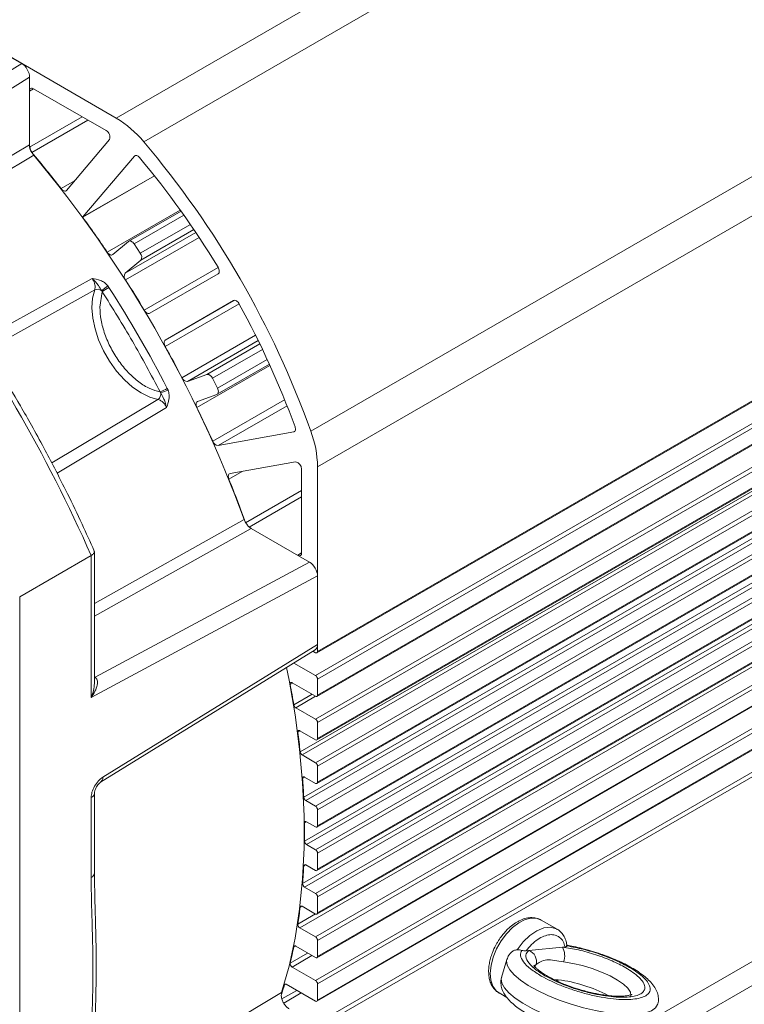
# Model space of a CAD drawing. Header units: inches. Extents: x -2985 to 8431, y -15940 to -4411.
# Tile 12 of 16: x 455 to 545, y -15641 to -15518. Entities that reach past the tile are written whole.
import ezdxf

# ---------------------------------------------------------------- set-up
doc = ezdxf.new("R2010")
doc.units = ezdxf.units.IN
doc.header["$MEASUREMENT"] = 0

msp = doc.modelspace()

# ---------------------------------------------------------------- linework, layer by layer
at = {"color": 8, "linetype": 'Continuous', "lineweight": 15}
for p, q in [((604.0856, -15451.5906), (466.9776, -15530.7218)), ((456.6846, -15527.0679), (456.1893, -15527.3537)), ((456.1893, -15534.3383), (462.7356, -15530.5602)), ((463.4379, -15530.9655), (456.4535, -15534.9965)), ((436.938, -15545.4781), (456.1893, -15534.0436)), ((456.7131, -15535.354), (438.3145, -15546.2725)), ((469.2448, -15535.4618), (469.3875, -15535.3794)), ((462.8226, -15543.0692), (471.7461, -15537.919)), ((471.7416, -15537.9134), (462.8344, -15543.0541)), ((460.1181, -15539.5246), (461.7852, -15538.5624)), ((588.2653, -15541.711), (492.075, -15597.2267)), ((465.8637, -15547.4405), (474.9638, -15542.1884)), ((469.2136, -15546.4182), (475.4232, -15542.8344)), ((476.2222, -15543.9814), (469.9808, -15547.5836)), ((589.2915, -15543.9771), (491.8275, -15600.228)), ((492.075, -15600.6566), (589.6114, -15544.364)), ((476.9058, -15544.9874), (468.0854, -15550.0781)), ((477.3235, -15545.6137), (468.1474, -15550.9097)), ((470.0515, -15548.4287), (476.656, -15544.617)), ((591.0593, -15545.5291), (492.075, -15602.6574)), ((593.8701, -15546.7652), (491.8275, -15605.6586)), ((492.075, -15606.0873), (594.5418, -15546.949)), ((489.9127, -15609.7359), (598.0301, -15547.3365)), ((490.158, -15610.1258), (599.0318, -15547.2898)), ((597.3585, -15547.3242), (492.075, -15608.0881)), ((470.4796, -15554.6754), (479.697, -15549.3556)), ((450.0443, -15558.4293), (463.9763, -15550.71)), ((450.8311, -15559.6563), (464.3035, -15552.1455)), ((482.3019, -15553.8671), (473.0844, -15559.1869)), ((481.6518, -15553.4572), (473.0944, -15558.3961)), ((475.1795, -15563.0896), (484.3551, -15557.794)), ((475.8686, -15563.5589), (484.6885, -15558.4686)), ((484.8833, -15558.8681), (478.2792, -15562.6795)), ((478.9757, -15563.1632), (485.2166, -15559.5612)), ((486.1414, -15561.5505), (477.0421, -15566.8021)), ((485.8104, -15560.8267), (479.6013, -15564.4103)), ((472.1869, -15565.8), (458.9449, -15573.7069)), ((479.0057, -15571.0128), (487.9755, -15565.8359)), ((479.683, -15571.5547), (488.2779, -15566.5943)), ((473.2663, -15566.8009), (459.6131, -15575.0019)), ((489.2462, -15569.7764), (489.1038, -15569.8586)), ((482.6964, -15574.7718), (481.025, -15575.7364)), ((483.1144, -15581.1746), (490.0951, -15577.1457)), ((490.0951, -15577.9563), (483.5523, -15581.7324)), ((464.2715, -15591.2417), (482.9346, -15580.771)), ((483.8075, -15581.8797), (464.2715, -15592.8303)), ((489.6001, -15585.2229), (490.0951, -15584.9372)), ((629.678, -15587.72), (533.9453, -15642.9717)), ((464.2715, -15600.3984), (464.3391, -15600.4375)), ((464.2715, -15600.4684), (464.3391, -15600.4375)), ((488.9726, -15601.1527), (488.6666, -15601.3293)), ((489.1125, -15603.8645), (491.3918, -15602.5489)), ((489.3547, -15604.2315), (491.8309, -15602.8023)), ((489.9074, -15607.1229), (489.6195, -15607.289)), ((490.4832, -15612.8859), (490.2136, -15613.0415)), ((490.7101, -15618.4475), (490.4587, -15618.5926)), ((490.5918, -15623.8103), (490.3589, -15623.9447)), ((490.1256, -15628.9739), (489.9127, -15629.0968)), ((489.6195, -15631.2054), (491.8079, -15629.9424)), ((489.3041, -15633.9341), (489.1125, -15634.0446)), ((488.6666, -15636.065), (490.8367, -15634.8126)), ((488.9071, -15636.5571), (491.3832, -15635.128)), ((488.1133, -15638.6827), (487.9445, -15638.7802)), ((522.0765, -15638.1431), (521.5818, -15638.1432)), ((522.0765, -15638.1431), (522.0038, -15638.3534)), ((464.2715, -15653.5697), (487.6017, -15639.7552)), ((487.6412, -15640.5326), (489.4897, -15639.4658)), ((487.8634, -15641.0503), (490.0492, -15639.7887))]:
    msp.add_line(p, q, dxfattribs=at)
at = {"color": 7, "linetype": 'Continuous', "lineweight": 15}
for p, q in [((608.0099, -15454.2536), (470.4069, -15533.6705)), ((628.8385, -15490.3299), (491.2356, -15569.7468)), ((492.075, -15574.1918), (629.678, -15494.7749)), ((447.0323, -15519.2105), (466.9776, -15530.7218)), ((447.7754, -15519.6393), (455.1988, -15523.9237)), ((455.1988, -15523.9237), (427.9705, -15540.7757)), ((430.3774, -15541.614), (456.1893, -15525.6387)), ((456.1893, -15534.0436), (456.1893, -15525.6387)), ((465.723, -15532.2844), (456.6843, -15527.0677)), ((629.4305, -15531.6724), (491.8275, -15611.0893)), ((492.075, -15611.518), (629.678, -15532.1011)), ((460.7913, -15539.7396), (466.137, -15533.4083)), ((456.1893, -15534.0438), (456.1893, -15534.3383)), ((492.0025, -15613.679), (629.6054, -15534.2621)), ((629.678, -15534.1018), (492.075, -15613.5187)), ((469.2448, -15535.4618), (462.8344, -15543.0541)), ((490.3589, -15615.4032), (627.9619, -15535.9863)), ((490.606, -15615.815), (628.209, -15536.3981)), ((629.4305, -15537.1031), (491.8275, -15616.52)), ((471.7536, -15537.9284), (462.8053, -15543.0929)), ((492.075, -15616.9486), (629.678, -15537.5317)), ((629.678, -15539.5325), (492.075, -15618.9494)), ((492.0025, -15619.1097), (629.6054, -15539.6928)), ((490.4587, -15620.8704), (628.0617, -15541.4535)), ((490.7062, -15621.3035), (628.3091, -15541.8866)), ((492.0025, -15597.387), (588.2751, -15541.8237)), ((462.8053, -15543.0929), (462.8226, -15543.0692)), ((475.0574, -15542.3192), (468.5509, -15546.0744)), ((629.4305, -15542.5337), (491.8275, -15621.9506)), ((492.075, -15622.3793), (629.678, -15542.9624)), ((492.0025, -15624.5404), (629.6054, -15545.1235)), ((492.0025, -15602.8177), (591.1556, -15545.592)), ((629.678, -15544.9632), (492.075, -15624.3801)), ((466.5511, -15547.7474), (468.5172, -15546.098)), ((469.2136, -15546.4182), (469.9808, -15547.5836)), ((490.2136, -15626.1386), (627.8165, -15546.7217)), ((490.4601, -15626.5921), (628.0631, -15547.1752)), ((629.4305, -15547.9644), (491.8275, -15627.3813)), ((492.0025, -15608.2484), (597.5563, -15547.3285)), ((470.0515, -15548.4287), (468.0854, -15550.0781)), ((492.075, -15627.81), (629.678, -15548.3931)), ((471.1694, -15555.0619), (479.6846, -15550.1421)), ((492.0025, -15629.971), (629.6054, -15550.5541)), ((629.678, -15550.3938), (492.075, -15629.8107)), ((466.0781, -15551.8285), (465.9332, -15551.63)), ((464.9462, -15554.3051), (465.2455, -15552.3744)), ((465.1836, -15552.2479), (465.2455, -15552.3744)), ((489.8637, -15631.6786), (627.4667, -15552.2617)), ((481.6096, -15553.4763), (473.0944, -15558.3961)), ((629.4305, -15553.3951), (491.8275, -15632.812)), ((492.075, -15633.2406), (629.678, -15553.8237)), ((492.0025, -15635.4017), (629.6054, -15555.9848)), ((629.678, -15555.8245), (492.075, -15635.2414)), ((629.4305, -15558.8257), (491.8275, -15638.2426)), ((492.075, -15638.6713), (629.678, -15559.2544)), ((479.5677, -15565.1565), (486.0738, -15561.4015)), ((492.0025, -15640.8324), (629.6054, -15561.4155)), ((629.678, -15561.2552), (492.075, -15640.6721)), ((475.8686, -15563.5589), (478.2792, -15562.6795)), ((478.9757, -15563.1632), (479.6013, -15564.4103)), ((472.4597, -15564.8698), (472.5383, -15564.9867)), ((473.4482, -15564.6464), (473.3488, -15564.4216)), ((479.5306, -15565.1738), (477.1199, -15566.0531)), ((629.4305, -15564.2564), (491.8275, -15643.6733)), ((492.075, -15644.102), (629.678, -15564.6851)), ((479.683, -15571.5547), (489.1038, -15569.8586)), ((489.3287, -15573.5777), (481.1753, -15575.0456)), ((490.0951, -15584.9369), (490.0951, -15574.498)), ((492.075, -15574.1918), (492.075, -15597.2267)), ((483.5523, -15581.7324), (483.8073, -15581.8796)), ((491.085, -15586.0799), (483.8075, -15581.8797)), ((464.2715, -15601.1983), (464.2715, -15584.7912)), ((454.9519, -15590.4006), (463.8614, -15585.2585)), ((463.8614, -15585.2585), (463.8614, -15602.9407)), ((491.085, -15586.0799), (464.3391, -15600.4375)), ((463.8614, -15602.9407), (492.075, -15587.7952)), ((492.075, -15587.7952), (492.075, -15596.3686)), ((454.9519, -15590.4006), (454.9519, -15693.779)), ((628.8385, -15591.1961), (491.2356, -15670.613)), ((465.0401, -15613.5247), (491.7966, -15597.0033)), ((492.075, -15596.3686), (465.2945, -15612.9048)), ((491.8275, -15597.3697), (491.5047, -15597.1834)), ((489.1122, -15598.6608), (491.8275, -15600.228)), ((492.075, -15600.6566), (492.075, -15602.6574)), ((491.8275, -15602.8004), (488.9071, -15601.1149)), ((489.3547, -15604.2315), (491.8275, -15605.6586)), ((491.8275, -15608.2311), (489.8637, -15607.0977)), ((492.075, -15606.0873), (492.075, -15608.0881)), ((490.158, -15610.1258), (491.8275, -15611.0893)), ((492.075, -15611.518), (492.075, -15613.5187)), ((491.8275, -15613.6617), (490.4601, -15612.8725)), ((463.8614, -15615.4459), (463.8614, -15625.397)), ((464.2715, -15624.8256), (464.2715, -15614.8745)), ((490.606, -15615.815), (491.8275, -15616.52)), ((492.075, -15616.9486), (492.075, -15618.9494)), ((491.8275, -15619.0924), (490.7062, -15618.4452)), ((490.7062, -15621.3035), (491.8275, -15621.9506)), ((492.075, -15622.3793), (492.075, -15624.3801)), ((491.8275, -15624.5231), (490.606, -15623.8181)), ((490.4601, -15626.5921), (491.8275, -15627.3813)), ((492.075, -15627.81), (492.075, -15629.8107)), ((491.8275, -15629.9537), (490.158, -15628.9902)), ((489.8637, -15631.6786), (491.8275, -15632.812)), ((521.9229, -15631.8445), (519.943, -15630.7018)), ((491.8275, -15635.3844), (489.3547, -15633.9572)), ((492.075, -15633.2406), (492.075, -15635.2414)), ((518.4085, -15634.4935), (522.5996, -15634.08)), ((522.5996, -15634.08), (522.9318, -15634.0473)), ((518.0763, -15634.5262), (518.4085, -15634.4935)), ((488.9071, -15636.5571), (491.8275, -15638.2426)), ((515.681, -15635.6264), (515.0179, -15637.8575)), ((491.8275, -15640.8151), (488.1821, -15638.7112)), ((492.075, -15638.6713), (492.075, -15640.6721)), ((514.6944, -15639.7959), (515.688, -15640.3694)), ((514.6944, -15639.7959), (514.754, -15639.8288))]:
    msp.add_line(p, q, dxfattribs=at)
at = {"color": 7, "linetype": 'Continuous', "lineweight": 15, "flags": 128}
for points in [[(469.2448, -15535.4618), (469.3018, -15535.4121), (469.371, -15535.3829), (469.45, -15535.3753), (469.5361, -15535.3895), (469.6264, -15535.425), (469.7178, -15535.4806), (469.8072, -15535.5545), (469.8916, -15535.644)], [(460.7913, -15539.7396), (460.7317, -15539.7909), (460.6589, -15539.8199), (460.5757, -15539.8255), (460.4852, -15539.8074), (460.3907, -15539.7664), (460.2957, -15539.7039), (460.2037, -15539.6223), (460.1181, -15539.5246)], [(468.5172, -15546.098), (468.5856, -15546.058), (468.6661, -15546.0419), (468.7557, -15546.0504), (468.8508, -15546.0831), (468.9478, -15546.1387), (469.043, -15546.2152), (469.1328, -15546.3096), (469.2136, -15546.4182)], [(466.5511, -15547.7474), (466.4838, -15547.787), (466.4047, -15547.8033), (466.3168, -15547.7959), (466.2233, -15547.7649), (466.1277, -15547.7115), (466.0336, -15547.6377), (465.9444, -15547.5462), (465.8637, -15547.4405)], [(479.6704, -15549.3097), (479.7363, -15549.4338), (479.7861, -15549.562), (479.8175, -15549.6892), (479.8295, -15549.8101), (479.8215, -15549.92), (479.7938, -15550.0144), (479.7476, -15550.0894), (479.6846, -15550.1421)], [(464.3035, -15552.1455), (464.0393, -15553.1865), (463.9565, -15554.3669), (464.0576, -15555.6517), (464.3396, -15557.0025), (464.7941, -15558.3793), (465.4076, -15559.7411), (466.1619, -15561.0475), (467.0345, -15562.2596), (467.9995, -15563.3415), (469.0282, -15564.2609), (470.09, -15564.9905), (471.1535, -15565.5087), (472.1869, -15565.8)], [(481.6096, -15553.4763), (481.6867, -15553.4481), (481.7748, -15553.4456), (481.8703, -15553.4687), (481.9695, -15553.5167), (482.0683, -15553.5875), (482.1627, -15553.6784), (482.2488, -15553.7855), (482.3233, -15553.9047)], [(471.1694, -15555.0619), (471.0958, -15555.0894), (471.0121, -15555.0935), (470.9212, -15555.0739), (470.8265, -15555.0314), (470.7316, -15554.9676), (470.6399, -15554.8849), (470.5549, -15554.7862), (470.4796, -15554.6754)], [(473.0844, -15559.1869), (473.026, -15559.0663), (472.9831, -15558.9434), (472.9572, -15558.8226), (472.9494, -15558.7084), (472.96, -15558.6052), (472.9884, -15558.5166), (473.0338, -15558.4461), (473.0944, -15558.3961)], [(479.6013, -15564.4103), (479.655, -15564.5346), (479.6919, -15564.6595), (479.7105, -15564.7803), (479.7102, -15564.8922), (479.691, -15564.9909), (479.6536, -15565.0727), (479.5994, -15565.1345), (479.5306, -15565.1738)], [(477.0421, -15566.8021), (476.9909, -15566.6793), (476.9563, -15566.5564), (476.9394, -15566.438), (476.9409, -15566.3284), (476.9608, -15566.2319), (476.9983, -15566.152), (477.052, -15566.0916), (477.1199, -15566.0531)], [(489.2692, -15569.2071), (489.3046, -15569.3249), (489.3239, -15569.4393), (489.3263, -15569.5463), (489.312, -15569.6423), (489.2812, -15569.724), (489.2351, -15569.7887), (489.1753, -15569.834), (489.1038, -15569.8586)], [(481.025, -15575.7364), (480.9832, -15575.6134), (480.9585, -15575.493), (480.9519, -15575.3794), (480.9636, -15575.277), (480.9932, -15575.1895), (481.0396, -15575.1202), (481.101, -15575.0717), (481.1753, -15575.0456)], [(487.6017, -15639.7552), (488.5317, -15636.4395), (489.279, -15632.9657), (489.8414, -15629.344), (490.2173, -15625.5853), (490.4055, -15621.7005), (490.4055, -15617.7011), (490.2173, -15613.5991), (489.8414, -15609.4065), (489.279, -15605.1356), (488.5317, -15600.7992), (488.2157, -15599.2144)], [(488.6666, -15601.3293), (488.6596, -15601.2613), (488.6652, -15601.2004), (488.6832, -15601.1497), (488.7125, -15601.1117), (488.7518, -15601.0885), (488.7989, -15601.0812), (488.8516, -15601.0901), (488.9071, -15601.1149)], [(489.6195, -15607.289), (489.6166, -15607.2256), (489.6252, -15607.1695), (489.645, -15607.1235), (489.6751, -15607.0896), (489.7139, -15607.0695), (489.7598, -15607.0641), (489.8105, -15607.0737), (489.8637, -15607.0977)], [(490.2136, -15613.0415), (490.2143, -15612.9827), (490.2256, -15612.9315), (490.247, -15612.89), (490.2775, -15612.86), (490.3158, -15612.8428), (490.3603, -15612.8392), (490.4091, -15612.8492), (490.4601, -15612.8725)], [(489.9127, -15629.0968), (489.9225, -15629.0524), (489.9398, -15629.0152), (489.9643, -15628.9864), (489.9949, -15628.9669), (490.0309, -15628.9574), (490.0709, -15628.9582), (490.1137, -15628.9692), (490.158, -15628.9902)], [(519.943, -15630.7018), (519.4437, -15630.507), (518.7397, -15630.4679)], [(489.1125, -15634.0446), (489.1246, -15634.005), (489.1434, -15633.9723), (489.1683, -15633.9474), (489.1987, -15633.9311), (489.2335, -15633.9239), (489.2719, -15633.9259), (489.3127, -15633.9371), (489.3547, -15633.9572)], [(487.9445, -15638.7802), (487.9586, -15638.7453), (487.9785, -15638.717), (488.0037, -15638.6959), (488.0335, -15638.6827), (488.0672, -15638.6775), (488.1038, -15638.6806), (488.1425, -15638.6919), (488.1821, -15638.7112)]]:
    msp.add_lwpolyline(points, dxfattribs=at)
at = {"color": 8, "linetype": 'Continuous', "lineweight": 15, "flags": 128}
for points in [[(518.7397, -15630.4679), (517.9692, -15630.6524), (517.1683, -15631.0518), (516.3744, -15631.6475), (515.6247, -15632.4116), (514.9542, -15633.3083), (514.3943, -15634.2958), (513.9711, -15635.3279), (513.7044, -15636.3562), (513.6067, -15637.3328), (513.6827, -15638.2119), (513.9286, -15638.9525), (514.333, -15639.5199), (514.6944, -15639.7959)], [(516.9596, -15634.4122), (517.7077, -15633.436), (518.5461, -15632.6275), (519.4272, -15632.0325), (520.301, -15631.6849), (521.1179, -15631.6043), (521.8316, -15631.7954), (521.9229, -15631.8445)], [(534.4694, -15641.2081), (534.4644, -15641.2247), (534.1932, -15641.659), (533.6829, -15642.0083), (532.9469, -15642.2634), (532.0045, -15642.4178), (530.8804, -15642.4673), (529.6041, -15642.4106), (528.2091, -15642.2493), (526.7318, -15641.9875), (525.2112, -15641.6321), (523.6869, -15641.1925), (522.199, -15640.6801), (520.7866, -15640.1084), (519.4865, -15639.4924), (518.3331, -15638.8483), (517.3563, -15638.1929), (516.582, -15637.5433), (516.0303, -15636.9168), (515.7158, -15636.3296), (515.6467, -15635.7972), (515.6812, -15635.6257)], [(519.0348, -15636.6274), (519.0503, -15636.5812), (519.3106, -15636.2502)], [(522.7396, -15635.9119), (523.9034, -15636.1024), (525.1143, -15636.386), (526.3236, -15636.7514), (527.4827, -15637.1838), (528.545, -15637.6658), (529.4677, -15638.1782), (530.2137, -15638.7001), (530.7531, -15639.2108), (531.0641, -15639.6896), (531.1342, -15640.1172), (531.116, -15640.2055)], [(515.0179, -15637.8575), (514.9836, -15638.0283), (515.0527, -15638.5607), (515.3672, -15639.1479), (515.9189, -15639.7745), (516.6932, -15640.424), (517.6699, -15641.0794), (518.8234, -15641.7235), (520.1235, -15642.3395), (521.5359, -15642.9112), (523.0238, -15643.4236), (524.548, -15643.8632), (526.0687, -15644.2186), (527.546, -15644.4804), (528.941, -15644.6417), (530.2173, -15644.6984), (531.3414, -15644.6489), (532.2838, -15644.4946), (533.0198, -15644.2394), (533.5301, -15643.8901), (533.8013, -15643.4558), (533.8057, -15643.4415)]]:
    msp.add_lwpolyline(points, dxfattribs=at)
at = {"color": 7, "linetype": 'Continuous', "lineweight": 15}
for centre, radius, start, end in [((456.4911, -15527.3047), 0.3057, 50.816432, 189.220286), ((460.0945, -15542.1954), 13.3798, 39.579129, 59.040065), ((465.3001, -15533.0783), 0.8996, 338.476818, 61.958509), ((457.2686, -15534.2872), 1.0805, 182.710138, 221.027981), ((380.4797, -15609.6408), 117.7216, 19.808938, 40.191073), ((345.3975, -15628.6222), 145.2556, 37.834668, 40.132565), ((339.0458, -15633.5672), 153.2691, 20.149286, 39.8507), ((384.2808, -15607.2367), 111.6007, 31.268954, 39.90432), ((339.7027, -15632.9408), 152.4037, 34.125812, 36.124305), ((463.0315, -15543.221), 0.2583, 139.741684, 143.981625), ((469.4622, -15548.0525), 0.6991, 327.445526, 42.123032), ((287.6677, -15663.2197), 192.6712, 23.868176, 36.13183), ((468.6661, -15550.4529), 0.6912, 147.157806, 221.363955), ((450.4798, -15533.6463), 23.7111, 308.324938, 310.672519), ((470.254, -15559.1059), 8.3904, 119.847868, 126.651241), ((334.8033, -15636.0155), 155.9504, 27.327823, 32.672189), ((337.0284, -15634.7216), 155.6169, 30.95602, 32.586925), ((464.6613, -15552.9035), 0.8382, 51.457796, 115.270496), ((384.4462, -15607.5595), 111.6188, 20.096459, 28.730939), ((337.0591, -15634.7245), 155.5917, 27.413097, 29.044297), ((478.3107, -15563.3775), 0.6987, 17.864616, 92.578773), ((475.834, -15562.869), 0.6907, 198.625225, 272.866575), ((471.7098, -15565.1113), 0.8379, 304.713779, 8.549442), ((469.1105, -15557.1204), 8.4423, 293.37334, 300.134834), ((481.1614, -15586.6587), 23.3245, 109.310564, 111.697032), ((339.7779, -15633.377), 152.5571, 24.12899, 25.873974), ((478.6897, -15574.4178), 13.3872, 0.967293, 20.421053), ((479.7457, -15570.7822), 0.7751, 197.310875, 265.364039), ((489.1963, -15574.4672), 0.8993, 358.03317, 81.533356), ((346.4488, -15630.5627), 145.3158, 19.868778, 22.165943), ((489.7933, -15584.9859), 0.3057, 230.813981, 9.222552), ((491.9241, -15597.2512), 0.1529, 230.81659, 9.220128), ((491.5377, -15600.681), 0.5378, 2.602286, 57.397222), ((376.8518, -15622.304), 113.765, 9.327933, 10.624328), ((491.9241, -15602.6819), 0.1529, 230.815434, 9.220545), ((489.6525, -15603.7715), 0.548, 189.768427, 237.080335), ((491.5377, -15606.1117), 0.5378, 2.602252, 57.397503), ((386.3, -15620.9076), 104.2132, 6.153927, 7.508887), ((491.9241, -15608.1126), 0.1529, 230.815685, 9.220294), ((490.4542, -15609.6672), 0.5459, 187.229569, 237.137933), ((491.5377, -15611.5424), 0.5378, 2.602139, 57.397616), ((395.9576, -15620.0289), 94.5146, 2.805282, 4.239687), ((491.9241, -15613.5432), 0.1529, 230.816273, 9.220445), ((490.8992, -15615.3591), 0.542, 184.663386, 237.257891), ((491.5377, -15616.9731), 0.5378, 2.602857, 57.396651), ((490.6096, -15618.5646), 0.1535, 51.036021, 190.535347), ((405.4654, -15619.7315), 85.0009, 359.232306, 0.767694), ((491.9241, -15618.9739), 0.1529, 230.815834, 9.220884), ((490.9949, -15620.8512), 0.5366, 182.046293, 237.44097), ((491.5377, -15622.4037), 0.5378, 2.602241, 57.397761), ((414.6257, -15620.028), 75.8344, 355.378232, 357.03946), ((490.5093, -15623.9337), 0.1508, 50.098495, 184.179215), ((491.9241, -15624.4046), 0.1529, 230.815033, 9.220206), ((490.743, -15626.1446), 0.5294, 179.349044, 237.702575), ((491.5377, -15627.8344), 0.5378, 2.602037, 57.397471), ((423.2401, -15620.9024), 67.1743, 351.177355, 352.993214), ((491.9241, -15629.8352), 0.1529, 230.817346, 9.219372), ((490.1393, -15631.2368), 0.5207, 176.546831, 238.045311), ((491.5377, -15633.2651), 0.5378, 2.602857, 57.396651), ((431.2007, -15622.3223), 59.0863, 346.550584, 348.557002), ((520.7135, -15635.1455), 2.1662, 339.279166, 29.462986), ((491.9241, -15635.2659), 0.1529, 230.815834, 9.220884), ((517.8949, -15635.8672), 1.4666, 344.859979, 69.498242), ((489.1739, -15636.1219), 0.5106, 173.609073, 238.483599), ((437.628, -15624.007), 52.4403, 342.256547, 343.637496), ((491.5377, -15638.6957), 0.5378, 2.602037, 57.397471), ((491.9241, -15640.6966), 0.1529, 230.817346, 9.219372)]:
    msp.add_arc(centre, radius, start, end, dxfattribs=at)
at = {"color": 8, "linetype": 'Continuous', "lineweight": 15}
for centre, radius, start, end in [((464.634, -15612.9954), 0.6667, 307.139618, 7.808514), ((463.5857, -15614.8157), 0.6879, 293.633433, 355.526098), ((463.571, -15624.7558), 0.7039, 294.363429, 354.30335), ((519.7666, -15656.2353), 18.2391, 62.150078, 82.724175)]:
    msp.add_arc(centre, radius, start, end, dxfattribs=at)
at = {"color": 7, "linetype": 'Continuous', "lineweight": 15}
for centre, major_axis, ratio, start_param, end_param in [((455.1988, -15525.067), (-0.7007, 1.2125), 0.57745275, 3.9266477, 5.49744403), ((491.085, -15587.2239), (-0.6994, 1.2133), 0.57745238, 3.92786674, 5.49866307), ((491.085, -15595.7972), (-0.6994, 1.2133), 0.57745238, 3.15906587, 3.92786674)]:
    msp.add_ellipse(centre, major_axis=major_axis, ratio=ratio, start_param=start_param, end_param=end_param, dxfattribs=at)
for points, knots in [([(456.7131, -15535.354), (456.62, -15535.2287), (456.4339, -15534.978), (456.2535, -15534.5394), (456.1927, -15534.2258), (456.1898, -15534.0701), (456.1893, -15534.0436)], [0, 0, 0, 0, 0.31206951, 0.62413121, 0.93612469, 1, 1, 1, 1]), ([(455.052, -15566.6145), (454.172, -15565.1152), (452.9421, -15563.0198), (451.0535, -15559.9852), (449.4224, -15557.439), (447.4223, -15554.4475), (445.5951, -15551.8055), (444.4026, -15550.1763), (443.9546, -15549.5643)], [0, 0, 0, 0, 0.255252, 0.35672781, 0.52538471, 0.70014783, 0.88735752, 1, 1, 1, 1]), ([(463.9763, -15550.71), (464.3228, -15550.7733), (464.842, -15550.8681), (465.5217, -15551.2099), (465.7961, -15551.49), (465.9332, -15551.63)], [0, 0, 0, 0, 0.50108717, 0.75064381, 1, 1, 1, 1]), ([(464.3035, -15552.1455), (464.3266, -15552.0471), (464.3728, -15551.8504), (464.3244, -15551.4754), (464.1972, -15551.0801), (464.0499, -15550.8334), (463.9763, -15550.71)], [0, 0, 0, 0, 0.25017865, 0.50026874, 0.75022293, 1, 1, 1, 1]), ([(463.9763, -15550.71), (464.1402, -15550.8721), (464.4446, -15551.1731), (464.8095, -15551.6697), (465.0452, -15552.034), (465.1836, -15552.2479)], [0, 0, 0, 0, 0.32505985, 0.60365805, 1, 1, 1, 1]), ([(465.2455, -15552.3744), (466.5208, -15554.4149), (469.0714, -15558.4957), (471.3303, -15562.7451), (472.4597, -15564.8698)], [0, 0, 0, 0, 0.50000029, 1, 1, 1, 1]), ([(472.4597, -15564.8698), (472.03, -15564.7527), (471.1582, -15564.5152), (469.7872, -15563.6594), (468.472, -15562.487), (467.2891, -15561.0464), (466.2889, -15559.4173), (465.529, -15557.6718), (465.0374, -15555.9086), (464.9763, -15554.8345), (464.9462, -15554.3051)], [0, 0, 0, 0, 0.12322683, 0.2499999, 0.37677204, 0.49999973, 0.6232267, 0.74999988, 0.87677264, 1, 1, 1, 1]), ([(472.5383, -15564.9867), (472.6543, -15565.2134), (472.8519, -15565.5994), (473.0994, -15566.1635), (473.2079, -15566.5778), (473.2663, -15566.8009)], [0, 0, 0, 0, 0.39618785, 0.67474789, 1, 1, 1, 1]), ([(473.4482, -15564.6464), (473.5008, -15564.8344), (473.6064, -15565.2124), (473.5625, -15565.9719), (473.3847, -15566.4695), (473.2663, -15566.8009)], [0, 0, 0, 0, 0.24830799, 0.49945102, 1, 1, 1, 1]), ([(464.2434, -15584.6997), (463.7417, -15583.5773), (462.6724, -15581.1857), (461.0035, -15577.7284), (459.4075, -15574.569), (457.9074, -15571.7251), (456.5026, -15569.1522), (455.5108, -15567.417), (455.052, -15566.6145)], [0, 0, 0, 0, 0.18289733, 0.38974757, 0.5681506, 0.7056809, 0.86387323, 1, 1, 1, 1]), ([(473.2663, -15566.8009), (473.1962, -15566.6753), (473.0561, -15566.4241), (472.7772, -15566.1164), (472.4768, -15565.8873), (472.2835, -15565.8291), (472.1869, -15565.8)], [0, 0, 0, 0, 0.25007624, 0.50008877, 0.75008048, 1, 1, 1, 1]), ([(483.8075, -15581.8797), (483.6962, -15581.8028), (483.4736, -15581.6491), (483.1781, -15581.2815), (483.011, -15580.9723), (482.9457, -15580.8003), (482.9346, -15580.771)], [0, 0, 0, 0, 0.31206754, 0.62412316, 0.93612263, 1, 1, 1, 1]), ([(463.8614, -15585.2585), (463.9209, -15585.2214), (464.0417, -15585.1461), (464.1722, -15585.0252), (464.252, -15584.9029), (464.2903, -15584.7891), (464.2459, -15584.7321), (464.2267, -15584.7074)], [0, 0, 0, 0, 0.197825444, 0.402050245, 0.613344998, 0.832271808, 1, 1, 1, 1]), ([(464.3391, -15600.4375), (464.3963, -15600.4805), (464.5154, -15600.5701), (464.6161, -15600.7921), (464.6543, -15601.0757), (464.6028, -15601.5533), (464.3633, -15602.208), (464.03, -15602.6946), (463.8614, -15602.9407)], [0, 0, 0, 0, 0.08569987, 0.17836106, 0.287035, 0.41503543, 0.70415984, 1, 1, 1, 1]), ([(465.2945, -15612.9048), (465.1124, -15613.0402), (464.7338, -15613.3214), (464.2523, -15614.0001), (463.9223, -15614.7603), (463.8812, -15615.2232), (463.8614, -15615.4459)], [0, 0, 0, 0, 0.24055595, 0.49999983, 0.75944589, 1, 1, 1, 1]), ([(464.2727, -15614.8682), (464.2724, -15614.8607), (464.271, -15614.8301), (464.2841, -15614.7136), (464.3237, -15614.5526), (464.3929, -15614.35), (464.4711, -15614.2015), (464.5187, -15614.1111)], [0, 0, 0, 0, 0.07665357, 0.31251686, 0.50430062, 0.69870875, 1, 1, 1, 1]), ([(464.5187, -15614.1111), (464.579, -15614.0161), (464.6635, -15613.8831), (464.799, -15613.7269), (464.9043, -15613.6234), (464.9955, -15613.5521), (465.0274, -15613.5337), (465.0368, -15613.5283)], [0, 0, 0, 0, 0.34719472, 0.48591883, 0.70103735, 0.91143789, 1, 1, 1, 1]), ([(463.8614, -15625.397), (463.8733, -15626.4755), (463.8976, -15628.689), (464.0092, -15631.9336), (464.0806, -15635.196), (464.0808, -15638.4267), (464.0095, -15641.7574), (463.8985, -15645.1318), (463.8736, -15647.3906), (463.8614, -15648.4984)], [0, 0, 0, 0, 0.14092187, 0.28920463, 0.4298971, 0.56992843, 0.70860247, 0.85708844, 1, 1, 1, 1]), ([(464.2715, -15647.927), (464.2855, -15646.7342), (464.3108, -15644.585), (464.4044, -15641.6559), (464.4632, -15639.2057), (464.4892, -15637.1667), (464.488, -15635.2585), (464.4617, -15633.2798), (464.4032, -15630.9079), (464.3083, -15628.0411), (464.2844, -15625.9523), (464.2715, -15624.8256)], [0, 0, 0, 0, 0.15425036, 0.27791079, 0.37518097, 0.46800629, 0.54095852, 0.62252892, 0.72644033, 0.85244726, 1, 1, 1, 1]), ([(519.9967, -15630.7394), (519.9878, -15630.732), (519.7978, -15630.5761), (519.3285, -15630.4372), (518.6361, -15630.3652), (517.9257, -15630.4896), (517.2365, -15630.7604), (516.5641, -15631.1631), (515.9714, -15631.6424), (515.471, -15632.1488), (515.0384, -15632.667), (514.6992, -15633.145), (514.503, -15633.4745), (514.4368, -15633.5856)], [0, 0, 0, 0, 0.00595621, 0.12653831, 0.24246602, 0.35948282, 0.47357518, 0.58115328, 0.69616445, 0.78216786, 0.85783595, 0.9520498, 1, 1, 1, 1]), ([(518.0763, -15634.5262), (518.2991, -15634.2589), (518.7511, -15633.7163), (519.5185, -15633.0995), (520.2948, -15632.6811), (521.0364, -15632.4955), (521.7092, -15632.5416), (522.2762, -15632.8274), (522.7122, -15633.3255), (522.8593, -15633.809), (522.9318, -15634.0473)], [0, 0, 0, 0, 0.1231988, 0.25000004, 0.37680128, 0.50000045, 0.62319862, 0.7499998, 0.87680164, 1, 1, 1, 1]), ([(523.1616, -15633.8815), (523.1315, -15633.7042), (523.064, -15633.306), (522.8296, -15632.7531), (522.458, -15632.2471), (522.1178, -15631.9214), (521.8838, -15631.8332), (521.8504, -15631.8205)], [0, 0, 0, 0, 0.19713988, 0.44279713, 0.69410126, 0.95631166, 1, 1, 1, 1]), ([(514.4368, -15633.5856), (514.2667, -15633.9054), (514.0277, -15634.3547), (513.7656, -15635.0404), (513.5867, -15635.6218), (513.4493, -15636.3002), (513.3879, -15636.9829), (513.416, -15637.6562), (513.5456, -15638.2958), (513.7858, -15638.8883), (514.1597, -15639.3933), (514.5027, -15639.721), (514.7404, -15639.8102), (514.7774, -15639.824)], [0, 0, 0, 0, 0.13340867, 0.18742039, 0.27608102, 0.36652668, 0.46219806, 0.56077475, 0.66172562, 0.76464107, 0.86992105, 0.97977062, 1, 1, 1, 1]), ([(530.4839, -15636.6473), (529.9386, -15636.3582), (528.8251, -15635.7679), (526.7627, -15635.0021), (524.6043, -15634.3936), (523.2585, -15634.1831), (522.5996, -15634.08)], [0, 0, 0, 0, 0.24484399, 0.50000068, 0.75515716, 1, 1, 1, 1]), ([(522.9318, -15634.0473), (523.0036, -15634.0354), (523.133, -15634.0139), (523.1611, -15633.9515), (523.1737, -15633.9237)], [0, 0, 0, 0, 0.55440331, 1, 1, 1, 1]), ([(526.2208, -15634.5629), (525.7509, -15634.4302), (525.0929, -15634.2444), (524.1308, -15634.0261), (523.5393, -15633.9023), (523.1482, -15633.8413), (523.0536, -15633.8265)], [0, 0, 0, 0, 0.44063463, 0.61703489, 0.90730592, 1, 1, 1, 1]), ([(523.1737, -15633.9237), (523.8439, -15634.0532), (525.2074, -15634.3167), (527.316, -15634.9598), (529.3138, -15635.7327), (530.4048, -15636.3156), (530.9412, -15636.6022)], [0, 0, 0, 0, 0.2457966, 0.49999943, 0.75420316, 1, 1, 1, 1]), ([(516.0606, -15634.9193), (516.013, -15634.9728), (515.8372, -15635.1705), (515.7516, -15635.4351), (515.6893, -15635.6281)], [0, 0, 0, 0, 0.27083436, 1, 1, 1, 1]), ([(516.0497, -15634.9084), (516.1459, -15634.8005), (516.3381, -15634.5846), (516.6775, -15634.4354), (516.8833, -15634.4185), (516.9596, -15634.4122)], [0, 0, 0, 0, 0.38647329, 0.77261797, 1, 1, 1, 1]), ([(517.5395, -15634.4795), (517.4494, -15634.4611), (517.2692, -15634.4244), (517.0718, -15634.4116), (516.9751, -15634.4121), (516.9596, -15634.4122)], [0, 0, 0, 0, 0.4566636, 0.91283683, 1, 1, 1, 1]), ([(519.9664, -15637.6848), (519.4981, -15637.3915), (518.5455, -15636.7949), (517.6726, -15635.911), (517.2625, -15635.1004), (517.4482, -15634.6842), (517.5395, -15634.4795)], [0, 0, 0, 0, 0.245796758, 0.500000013, 0.754203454, 1, 1, 1, 1]), ([(517.5395, -15634.4795), (517.6287, -15634.4965), (517.8068, -15634.5304), (517.9784, -15634.5342), (518.0587, -15634.5277), (518.0763, -15634.5262)], [0, 0, 0, 0, 0.43985692, 0.87771489, 1, 1, 1, 1]), ([(518.4085, -15634.4935), (518.247, -15634.6775), (517.917, -15635.0532), (518.1897, -15635.8478), (518.9958, -15636.7375), (519.9543, -15637.3431), (520.4237, -15637.6397)], [0, 0, 0, 0, 0.244843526, 0.499999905, 0.755156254, 1, 1, 1, 1]), ([(534.4629, -15641.2031), (534.4706, -15641.1856), (534.5749, -15640.9513), (534.5802, -15640.4357), (534.4513, -15639.7396), (534.121, -15639.0764), (533.6516, -15638.4694), (533.0696, -15637.9072), (532.4067, -15637.3862), (531.6511, -15636.8847), (530.8155, -15636.4057), (529.9094, -15635.9501), (529.0279, -15635.5583), (528.1832, -15635.222), (527.2804, -15634.8921), (526.6159, -15634.6856), (526.2208, -15634.5629)], [0, 0, 0, 0, 0.00597432, 0.08003003, 0.15341823, 0.23583478, 0.32513236, 0.40627946, 0.48557922, 0.56557932, 0.64484549, 0.72100839, 0.79900428, 0.85650537, 0.9146881, 1, 1, 1, 1]), ([(524.7889, -15639.3805), (524.3885, -15639.255), (523.8277, -15639.0792), (523.0383, -15638.7854), (522.4006, -15638.5275), (521.7003, -15638.2102), (521.0446, -15637.8769), (520.4546, -15637.5367), (519.9554, -15637.2062), (519.5625, -15636.9021), (519.2815, -15636.6391), (519.1139, -15636.4437), (519.0481, -15636.3291), (519.0501, -15636.3338), (519.0508, -15636.3354)], [0, 0, 0, 0, 0.132374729, 0.185333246, 0.271962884, 0.359496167, 0.450592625, 0.542100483, 0.632424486, 0.720160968, 0.804262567, 0.884176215, 0.960307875, 1, 1, 1, 1]), ([(519.3106, -15636.2502), (519.4797, -15636.1282), (519.8177, -15635.8844), (520.6536, -15635.6165), (521.5929, -15635.7093), (522.3568, -15635.8443), (522.7396, -15635.9119)], [0, 0, 0, 0, 0.25022883, 0.50016375, 0.74950045, 1, 1, 1, 1]), ([(530.9412, -15636.6022), (531.2856, -15636.813), (531.9952, -15637.2473), (532.7969, -15637.9163), (533.3552, -15638.5806), (533.5913, -15639.1993), (533.4856, -15639.7312), (533.0536, -15640.1464), (532.3491, -15640.431), (531.4267, -15640.5907), (530.3009, -15640.6331), (528.96, -15640.5503), (527.4251, -15640.329), (525.7761, -15639.9702), (524.1125, -15639.4924), (522.5417, -15638.928), (521.1294, -15638.3192), (520.3465, -15637.8921), (519.9664, -15637.6848)], [0, 0, 0, 0, 0.05825803, 0.120006, 0.18432061, 0.25000031, 0.31567983, 0.37999426, 0.44174197, 0.50000012, 0.5582579, 0.62000561, 0.6843203, 0.74999987, 0.81567934, 0.87999395, 0.941742, 1, 1, 1, 1]), ([(520.4237, -15637.6397), (520.7721, -15637.8297), (521.4898, -15638.2212), (522.7844, -15638.7793), (524.2242, -15639.2966), (525.7493, -15639.7347), (527.2608, -15640.0635), (528.6678, -15640.2664), (529.897, -15640.3423), (530.929, -15640.3034), (531.7745, -15640.157), (532.4203, -15639.8962), (532.8163, -15639.5155), (532.9132, -15639.028), (532.6967, -15638.4609), (532.185, -15637.8519), (531.4501, -15637.2386), (530.7996, -15636.8405), (530.4839, -15636.6473)], [0, 0, 0, 0, 0.05825771, 0.12000543, 0.18432011, 0.2499997, 0.31567954, 0.37999447, 0.441742, 0.49999994, 0.55825789, 0.62000589, 0.68432039, 0.75000022, 0.81568007, 0.87999456, 0.94174228, 1, 1, 1, 1]), ([(515.0461, -15637.8132), (515.0304, -15637.8477), (514.9162, -15638.0984), (514.9046, -15638.6316), (515.0359, -15639.3285), (515.3655, -15639.9914), (515.8351, -15640.5985), (516.417, -15641.1607), (517.0799, -15641.6817), (517.8355, -15642.1832), (518.6712, -15642.6622), (519.5773, -15643.1178), (520.4588, -15643.5096), (521.3035, -15643.8459), (522.2063, -15644.1758), (522.8708, -15644.3822), (523.2659, -15644.505)], [0, 0, 0, 0, 0.01175865, 0.08538342, 0.15834415, 0.24028114, 0.32905911, 0.40973403, 0.48857251, 0.56810705, 0.64691201, 0.7226317, 0.80017376, 0.85734031, 0.91518443, 1, 1, 1, 1]), ([(488.5472, -15641.7801), (488.4358, -15641.7032), (488.2131, -15641.5494), (487.9168, -15641.1814), (487.6915, -15640.761), (487.5642, -15640.3261), (487.5456, -15639.9827), (487.5871, -15639.8145), (487.6017, -15639.7552)], [0, 0, 0, 0, 0.18050586, 0.36101918, 0.54132428, 0.7214766, 0.90167128, 1, 1, 1, 1]), ([(531.2635, -15639.9619), (531.2658, -15639.9598), (531.2818, -15639.9452), (531.1902, -15640.0054), (530.9484, -15640.0808), (530.5414, -15640.158), (529.9936, -15640.2018), (529.3231, -15640.2016), (528.5692, -15640.1512), (527.7716, -15640.054), (527.0156, -15639.9263), (526.284, -15639.7743), (525.5597, -15639.6011), (525.0513, -15639.4555), (524.7889, -15639.3805)], [0, 0, 0, 0, 0.01400207, 0.09722182, 0.18431748, 0.27667115, 0.37349234, 0.47327037, 0.57356208, 0.669578, 0.76204968, 0.83310538, 0.91389166, 1, 1, 1, 1])]:
    msp.add_open_spline(points, degree=3, knots=knots, dxfattribs=at)
at = {"color": 8, "linetype": 'Continuous', "lineweight": 15}
msp.add_open_spline([(463.8614, -15602.9407), (463.9746, -15602.6576), (464.1985, -15602.0979), (464.2473, -15601.4959), (464.2715, -15601.1983)], degree=3, knots=[0, 0, 0, 0, 0.50573739, 1, 1, 1, 1], dxfattribs=at)

doc.saveas('drawing.dxf')
